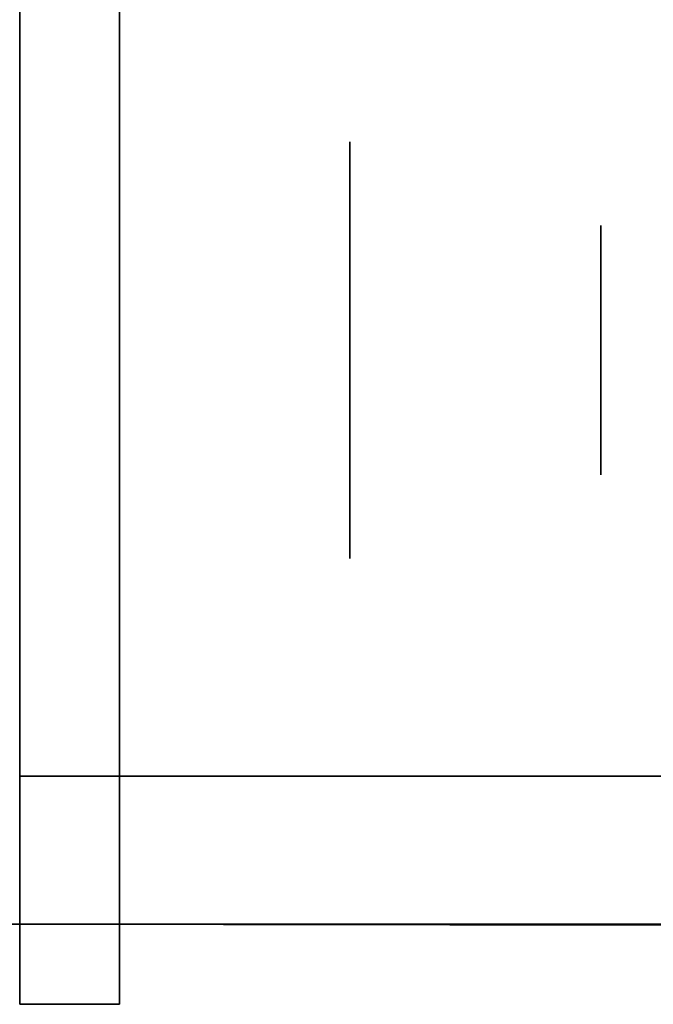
# Model space of a CAD drawing. Extents: x 413.3 to 457.5, y 5047.8 to 5050.
# Tile 224 of 256: x 427.3718 to 427.4125, y 5047.8199 to 5047.8831. Entities that reach past the tile are written whole.
import ezdxf

# ---------------------------------------------------------------- set-up
doc = ezdxf.new("R2010")
doc.units = 0
doc.header["$LTSCALE"] = 150
doc.header["$MEASUREMENT"] = 0
doc.layers.add('3DFACE_BOLT', color=7, linetype='CONTINUOUS')
doc.layers.add('3DFACE_SHAPE', color=7, linetype='CONTINUOUS')

msp = doc.modelspace()

# ---------------------------------------------------------------- linework, layer by layer
at = {"layer": '3DFACE_BOLT', "color": 1}
for points, invisible_edges in [([(427.378239, 5047.868547, -0.146583), (427.378239, 5047.875234, -0.135), (427.393039, 5047.868547, -0.146583)], 14), ([(427.393039, 5047.868547, -0.146583), (427.378239, 5047.875234, -0.135), (427.393039, 5047.875234, -0.135)], 3), ([(427.378239, 5047.875234, -0.135), (427.378239, 5047.868547, -0.123417), (427.393039, 5047.875234, -0.135)], 14), ([(427.393039, 5047.875234, -0.135), (427.378239, 5047.868547, -0.123417), (427.393039, 5047.868547, -0.123417)], 3), ([(427.378239, 5047.868547, -0.123417), (427.378239, 5047.875234, -0.135), (427.378239, 5047.868547, -0.146583)], 12), ([(427.378239, 5047.868547, -0.076583), (427.378239, 5047.875234, -0.065), (427.393039, 5047.868547, -0.076583)], 14), ([(427.393039, 5047.868547, -0.076583), (427.378239, 5047.875234, -0.065), (427.393039, 5047.875234, -0.065)], 3), ([(427.378239, 5047.875234, -0.065), (427.378239, 5047.868547, -0.053417), (427.393039, 5047.875234, -0.065)], 14), ([(427.393039, 5047.875234, -0.065), (427.378239, 5047.868547, -0.053417), (427.393039, 5047.868547, -0.053417)], 3), ([(427.378239, 5047.868547, -0.053417), (427.378239, 5047.875234, -0.065), (427.378239, 5047.868547, -0.076583)], 12), ([(427.393039, 5047.868547, -0.146583), (427.393039, 5047.875234, -0.135), (427.393039, 5047.868547, -0.123417)], 12), ([(427.393039, 5047.868547, -0.076583), (427.393039, 5047.875234, -0.065), (427.393039, 5047.868547, -0.053417)], 12), ([(427.359139, 5047.869468, -0.137472), (427.359139, 5047.869859, -0.135), (427.409139, 5047.869468, -0.137472)], 14), ([(427.409139, 5047.869468, -0.137472), (427.359139, 5047.869859, -0.135), (427.409139, 5047.869859, -0.135)], 3), ([(427.359139, 5047.869859, -0.135), (427.359139, 5047.869468, -0.132528), (427.409139, 5047.869859, -0.135)], 14), ([(427.409139, 5047.869859, -0.135), (427.359139, 5047.869468, -0.132528), (427.409139, 5047.869468, -0.132528)], 3), ([(427.359139, 5047.869468, -0.067472), (427.359139, 5047.869859, -0.065), (427.409139, 5047.869468, -0.067472)], 14), ([(427.409139, 5047.869468, -0.067472), (427.359139, 5047.869859, -0.065), (427.409139, 5047.869859, -0.065)], 3), ([(427.359139, 5047.869859, -0.065), (427.359139, 5047.869468, -0.062528), (427.409139, 5047.869859, -0.065)], 14), ([(427.409139, 5047.869859, -0.065), (427.359139, 5047.869468, -0.062528), (427.409139, 5047.869468, -0.062528)], 3), ([(427.409139, 5047.869468, -0.137472), (427.409139, 5047.869859, -0.135), (427.409139, 5047.869468, -0.132528)], 12), ([(427.409139, 5047.869468, -0.067472), (427.409139, 5047.869859, -0.065), (427.409139, 5047.869468, -0.062528)], 12), ([(427.359139, 5047.868332, -0.139702), (427.359139, 5047.869468, -0.137472), (427.409139, 5047.868332, -0.139702)], 14), ([(427.409139, 5047.868332, -0.139702), (427.359139, 5047.869468, -0.137472), (427.409139, 5047.869468, -0.137472)], 3), ([(427.359139, 5047.869468, -0.132528), (427.359139, 5047.868332, -0.130298), (427.409139, 5047.869468, -0.132528)], 14), ([(427.409139, 5047.869468, -0.132528), (427.359139, 5047.868332, -0.130298), (427.409139, 5047.868332, -0.130298)], 3), ([(427.359139, 5047.868332, -0.069702), (427.359139, 5047.869468, -0.067472), (427.409139, 5047.868332, -0.069702)], 14), ([(427.409139, 5047.868332, -0.069702), (427.359139, 5047.869468, -0.067472), (427.409139, 5047.869468, -0.067472)], 3), ([(427.359139, 5047.869468, -0.062528), (427.359139, 5047.868332, -0.060298), (427.409139, 5047.869468, -0.062528)], 14), ([(427.409139, 5047.869468, -0.062528), (427.359139, 5047.868332, -0.060298), (427.409139, 5047.868332, -0.060298)], 3), ([(427.409139, 5047.868332, -0.139702), (427.409139, 5047.869468, -0.137472), (427.409139, 5047.868332, -0.130298)], 14), ([(427.409139, 5047.868332, -0.130298), (427.409139, 5047.869468, -0.137472), (427.409139, 5047.869468, -0.132528)], 3), ([(427.409139, 5047.868332, -0.069702), (427.409139, 5047.869468, -0.067472), (427.409139, 5047.868332, -0.060298)], 14), ([(427.409139, 5047.868332, -0.060298), (427.409139, 5047.869468, -0.067472), (427.409139, 5047.869468, -0.062528)], 3), ([(427.378239, 5047.855172, -0.146583), (427.378239, 5047.868547, -0.146583), (427.393039, 5047.855172, -0.146583)], 14), ([(427.393039, 5047.855172, -0.146583), (427.378239, 5047.868547, -0.146583), (427.393039, 5047.868547, -0.146583)], 3), ([(427.378239, 5047.868547, -0.123417), (427.378239, 5047.855172, -0.123417), (427.393039, 5047.868547, -0.123417)], 14), ([(427.393039, 5047.868547, -0.123417), (427.378239, 5047.855172, -0.123417), (427.393039, 5047.855172, -0.123417)], 3), ([(427.378239, 5047.855172, -0.123417), (427.378239, 5047.868547, -0.123417), (427.378239, 5047.855172, -0.146583)], 14), ([(427.378239, 5047.855172, -0.146583), (427.378239, 5047.868547, -0.123417), (427.378239, 5047.868547, -0.146583)], 3), ([(427.378239, 5047.855172, -0.076583), (427.378239, 5047.868547, -0.076583), (427.393039, 5047.855172, -0.076583)], 14), ([(427.393039, 5047.855172, -0.076583), (427.378239, 5047.868547, -0.076583), (427.393039, 5047.868547, -0.076583)], 3), ([(427.378239, 5047.868547, -0.053417), (427.378239, 5047.855172, -0.053417), (427.393039, 5047.868547, -0.053417)], 14), ([(427.393039, 5047.868547, -0.053417), (427.378239, 5047.855172, -0.053417), (427.393039, 5047.855172, -0.053417)], 3), ([(427.378239, 5047.855172, -0.053417), (427.378239, 5047.868547, -0.053417), (427.378239, 5047.855172, -0.076583)], 14), ([(427.378239, 5047.855172, -0.076583), (427.378239, 5047.868547, -0.053417), (427.378239, 5047.868547, -0.076583)], 3), ([(427.393039, 5047.855172, -0.146583), (427.393039, 5047.868547, -0.146583), (427.393039, 5047.855172, -0.123417)], 14), ([(427.393039, 5047.855172, -0.123417), (427.393039, 5047.868547, -0.146583), (427.393039, 5047.868547, -0.123417)], 3), ([(427.393039, 5047.855172, -0.076583), (427.393039, 5047.868547, -0.076583), (427.393039, 5047.855172, -0.053417)], 14), ([(427.393039, 5047.855172, -0.053417), (427.393039, 5047.868547, -0.076583), (427.393039, 5047.868547, -0.053417)], 3), ([(427.359139, 5047.866562, -0.141472), (427.359139, 5047.868332, -0.139702), (427.409139, 5047.866562, -0.141472)], 14), ([(427.409139, 5047.866562, -0.141472), (427.359139, 5047.868332, -0.139702), (427.409139, 5047.868332, -0.139702)], 3), ([(427.359139, 5047.868332, -0.130298), (427.359139, 5047.866562, -0.128528), (427.409139, 5047.868332, -0.130298)], 14), ([(427.409139, 5047.868332, -0.130298), (427.359139, 5047.866562, -0.128528), (427.409139, 5047.866562, -0.128528)], 3), ([(427.359139, 5047.866562, -0.071472), (427.359139, 5047.868332, -0.069702), (427.409139, 5047.866562, -0.071472)], 14), ([(427.409139, 5047.866562, -0.071472), (427.359139, 5047.868332, -0.069702), (427.409139, 5047.868332, -0.069702)], 3), ([(427.359139, 5047.868332, -0.060298), (427.359139, 5047.866562, -0.058528), (427.409139, 5047.868332, -0.060298)], 14), ([(427.409139, 5047.868332, -0.060298), (427.359139, 5047.866562, -0.058528), (427.409139, 5047.866562, -0.058528)], 3), ([(427.409139, 5047.866562, -0.141472), (427.409139, 5047.868332, -0.139702), (427.409139, 5047.866562, -0.128528)], 14), ([(427.409139, 5047.866562, -0.128528), (427.409139, 5047.868332, -0.139702), (427.409139, 5047.868332, -0.130298)], 3), ([(427.409139, 5047.866562, -0.071472), (427.409139, 5047.868332, -0.069702), (427.409139, 5047.866562, -0.058528)], 14), ([(427.409139, 5047.866562, -0.058528), (427.409139, 5047.868332, -0.069702), (427.409139, 5047.868332, -0.060298)], 3), ([(427.359139, 5047.864332, -0.142608), (427.359139, 5047.866562, -0.141472), (427.409139, 5047.864332, -0.142608)], 14), ([(427.409139, 5047.864332, -0.142608), (427.359139, 5047.866562, -0.141472), (427.409139, 5047.866562, -0.141472)], 3), ([(427.359139, 5047.866562, -0.128528), (427.359139, 5047.864332, -0.127392), (427.409139, 5047.866562, -0.128528)], 14), ([(427.409139, 5047.866562, -0.128528), (427.359139, 5047.864332, -0.127392), (427.409139, 5047.864332, -0.127392)], 3), ([(427.359139, 5047.864332, -0.072608), (427.359139, 5047.866562, -0.071472), (427.409139, 5047.864332, -0.072608)], 14), ([(427.409139, 5047.864332, -0.072608), (427.359139, 5047.866562, -0.071472), (427.409139, 5047.866562, -0.071472)], 3), ([(427.359139, 5047.866562, -0.058528), (427.359139, 5047.864332, -0.057392), (427.409139, 5047.866562, -0.058528)], 14), ([(427.409139, 5047.866562, -0.058528), (427.359139, 5047.864332, -0.057392), (427.409139, 5047.864332, -0.057392)], 3), ([(427.409139, 5047.864332, -0.142608), (427.409139, 5047.866562, -0.141472), (427.409139, 5047.864332, -0.127392)], 14), ([(427.409139, 5047.864332, -0.127392), (427.409139, 5047.866562, -0.141472), (427.409139, 5047.866562, -0.128528)], 3), ([(427.409139, 5047.864332, -0.072608), (427.409139, 5047.866562, -0.071472), (427.409139, 5047.864332, -0.057392)], 14), ([(427.409139, 5047.864332, -0.057392), (427.409139, 5047.866562, -0.071472), (427.409139, 5047.866562, -0.058528)], 3), ([(427.359139, 5047.861859, -0.143), (427.359139, 5047.864332, -0.142608), (427.409139, 5047.861859, -0.143)], 14), ([(427.409139, 5047.861859, -0.143), (427.359139, 5047.864332, -0.142608), (427.409139, 5047.864332, -0.142608)], 3), ([(427.359139, 5047.864332, -0.127392), (427.359139, 5047.861859, -0.127), (427.409139, 5047.864332, -0.127392)], 14), ([(427.409139, 5047.864332, -0.127392), (427.359139, 5047.861859, -0.127), (427.409139, 5047.861859, -0.127)], 3), ([(427.359139, 5047.861859, -0.073), (427.359139, 5047.864332, -0.072608), (427.409139, 5047.861859, -0.073)], 14), ([(427.409139, 5047.861859, -0.073), (427.359139, 5047.864332, -0.072608), (427.409139, 5047.864332, -0.072608)], 3), ([(427.359139, 5047.864332, -0.057392), (427.359139, 5047.861859, -0.057), (427.409139, 5047.864332, -0.057392)], 14), ([(427.409139, 5047.864332, -0.057392), (427.359139, 5047.861859, -0.057), (427.409139, 5047.861859, -0.057)], 3), ([(427.409139, 5047.861859, -0.143), (427.409139, 5047.864332, -0.142608), (427.409139, 5047.861859, -0.127)], 14), ([(427.409139, 5047.861859, -0.127), (427.409139, 5047.864332, -0.142608), (427.409139, 5047.864332, -0.127392)], 3), ([(427.409139, 5047.861859, -0.073), (427.409139, 5047.864332, -0.072608), (427.409139, 5047.861859, -0.057)], 14), ([(427.409139, 5047.861859, -0.057), (427.409139, 5047.864332, -0.072608), (427.409139, 5047.864332, -0.057392)], 3), ([(427.359139, 5047.859387, -0.142608), (427.359139, 5047.861859, -0.143), (427.409139, 5047.859387, -0.142608)], 14), ([(427.409139, 5047.859387, -0.142608), (427.359139, 5047.861859, -0.143), (427.409139, 5047.861859, -0.143)], 3), ([(427.359139, 5047.861859, -0.127), (427.359139, 5047.859387, -0.127392), (427.409139, 5047.861859, -0.127)], 14), ([(427.409139, 5047.861859, -0.127), (427.359139, 5047.859387, -0.127392), (427.409139, 5047.859387, -0.127392)], 3), ([(427.359139, 5047.859387, -0.072608), (427.359139, 5047.861859, -0.073), (427.409139, 5047.859387, -0.072608)], 14), ([(427.409139, 5047.859387, -0.072608), (427.359139, 5047.861859, -0.073), (427.409139, 5047.861859, -0.073)], 3), ([(427.359139, 5047.861859, -0.057), (427.359139, 5047.859387, -0.057392), (427.409139, 5047.861859, -0.057)], 14), ([(427.409139, 5047.861859, -0.057), (427.359139, 5047.859387, -0.057392), (427.409139, 5047.859387, -0.057392)], 3), ([(427.409139, 5047.859387, -0.142608), (427.409139, 5047.861859, -0.143), (427.409139, 5047.859387, -0.127392)], 14), ([(427.409139, 5047.859387, -0.127392), (427.409139, 5047.861859, -0.143), (427.409139, 5047.861859, -0.127)], 3), ([(427.409139, 5047.859387, -0.072608), (427.409139, 5047.861859, -0.073), (427.409139, 5047.859387, -0.057392)], 14), ([(427.409139, 5047.859387, -0.057392), (427.409139, 5047.861859, -0.073), (427.409139, 5047.861859, -0.057)], 3), ([(427.359139, 5047.857157, -0.141472), (427.359139, 5047.859387, -0.142608), (427.409139, 5047.857157, -0.141472)], 14), ([(427.409139, 5047.857157, -0.141472), (427.359139, 5047.859387, -0.142608), (427.409139, 5047.859387, -0.142608)], 3), ([(427.359139, 5047.859387, -0.127392), (427.359139, 5047.857157, -0.128528), (427.409139, 5047.859387, -0.127392)], 14), ([(427.409139, 5047.859387, -0.127392), (427.359139, 5047.857157, -0.128528), (427.409139, 5047.857157, -0.128528)], 3), ([(427.359139, 5047.857157, -0.071472), (427.359139, 5047.859387, -0.072608), (427.409139, 5047.857157, -0.071472)], 14), ([(427.409139, 5047.857157, -0.071472), (427.359139, 5047.859387, -0.072608), (427.409139, 5047.859387, -0.072608)], 3), ([(427.359139, 5047.859387, -0.057392), (427.359139, 5047.857157, -0.058528), (427.409139, 5047.859387, -0.057392)], 14), ([(427.409139, 5047.859387, -0.057392), (427.359139, 5047.857157, -0.058528), (427.409139, 5047.857157, -0.058528)], 3), ([(427.409139, 5047.857157, -0.141472), (427.409139, 5047.859387, -0.142608), (427.409139, 5047.857157, -0.128528)], 14), ([(427.409139, 5047.857157, -0.128528), (427.409139, 5047.859387, -0.142608), (427.409139, 5047.859387, -0.127392)], 3), ([(427.409139, 5047.857157, -0.071472), (427.409139, 5047.859387, -0.072608), (427.409139, 5047.857157, -0.058528)], 14), ([(427.409139, 5047.857157, -0.058528), (427.409139, 5047.859387, -0.072608), (427.409139, 5047.859387, -0.057392)], 3), ([(427.359139, 5047.855387, -0.139702), (427.359139, 5047.857157, -0.141472), (427.409139, 5047.855387, -0.139702)], 14), ([(427.409139, 5047.855387, -0.139702), (427.359139, 5047.857157, -0.141472), (427.409139, 5047.857157, -0.141472)], 3), ([(427.359139, 5047.857157, -0.128528), (427.359139, 5047.855387, -0.130298), (427.409139, 5047.857157, -0.128528)], 14), ([(427.409139, 5047.857157, -0.128528), (427.359139, 5047.855387, -0.130298), (427.409139, 5047.855387, -0.130298)], 3), ([(427.359139, 5047.855387, -0.069702), (427.359139, 5047.857157, -0.071472), (427.409139, 5047.855387, -0.069702)], 14), ([(427.409139, 5047.855387, -0.069702), (427.359139, 5047.857157, -0.071472), (427.409139, 5047.857157, -0.071472)], 3), ([(427.359139, 5047.857157, -0.058528), (427.359139, 5047.855387, -0.060298), (427.409139, 5047.857157, -0.058528)], 14), ([(427.409139, 5047.857157, -0.058528), (427.359139, 5047.855387, -0.060298), (427.409139, 5047.855387, -0.060298)], 3), ([(427.409139, 5047.855387, -0.139702), (427.409139, 5047.857157, -0.141472), (427.409139, 5047.855387, -0.130298)], 14), ([(427.409139, 5047.855387, -0.130298), (427.409139, 5047.857157, -0.141472), (427.409139, 5047.857157, -0.128528)], 3), ([(427.409139, 5047.855387, -0.069702), (427.409139, 5047.857157, -0.071472), (427.409139, 5047.855387, -0.060298)], 14), ([(427.409139, 5047.855387, -0.060298), (427.409139, 5047.857157, -0.071472), (427.409139, 5047.857157, -0.058528)], 3), ([(427.359139, 5047.854251, -0.137472), (427.359139, 5047.855387, -0.139702), (427.409139, 5047.854251, -0.137472)], 14), ([(427.409139, 5047.854251, -0.137472), (427.359139, 5047.855387, -0.139702), (427.409139, 5047.855387, -0.139702)], 3), ([(427.359139, 5047.855387, -0.130298), (427.359139, 5047.854251, -0.132528), (427.409139, 5047.855387, -0.130298)], 14), ([(427.409139, 5047.855387, -0.130298), (427.359139, 5047.854251, -0.132528), (427.409139, 5047.854251, -0.132528)], 3), ([(427.359139, 5047.854251, -0.067472), (427.359139, 5047.855387, -0.069702), (427.409139, 5047.854251, -0.067472)], 14), ([(427.409139, 5047.854251, -0.067472), (427.359139, 5047.855387, -0.069702), (427.409139, 5047.855387, -0.069702)], 3), ([(427.359139, 5047.855387, -0.060298), (427.359139, 5047.854251, -0.062528), (427.409139, 5047.855387, -0.060298)], 14), ([(427.409139, 5047.855387, -0.060298), (427.359139, 5047.854251, -0.062528), (427.409139, 5047.854251, -0.062528)], 3), ([(427.378239, 5047.848484, -0.135), (427.378239, 5047.855172, -0.146583), (427.393039, 5047.848484, -0.135)], 14), ([(427.393039, 5047.848484, -0.135), (427.378239, 5047.855172, -0.146583), (427.393039, 5047.855172, -0.146583)], 3), ([(427.378239, 5047.855172, -0.123417), (427.378239, 5047.848484, -0.135), (427.393039, 5047.855172, -0.123417)], 14), ([(427.393039, 5047.855172, -0.123417), (427.378239, 5047.848484, -0.135), (427.393039, 5047.848484, -0.135)], 3), ([(427.378239, 5047.848484, -0.135), (427.378239, 5047.855172, -0.123417), (427.378239, 5047.855172, -0.146583)], 2), ([(427.378239, 5047.848484, -0.065), (427.378239, 5047.855172, -0.076583), (427.393039, 5047.848484, -0.065)], 14), ([(427.393039, 5047.848484, -0.065), (427.378239, 5047.855172, -0.076583), (427.393039, 5047.855172, -0.076583)], 3), ([(427.378239, 5047.855172, -0.053417), (427.378239, 5047.848484, -0.065), (427.393039, 5047.855172, -0.053417)], 14), ([(427.393039, 5047.855172, -0.053417), (427.378239, 5047.848484, -0.065), (427.393039, 5047.848484, -0.065)], 3), ([(427.378239, 5047.848484, -0.065), (427.378239, 5047.855172, -0.053417), (427.378239, 5047.855172, -0.076583)], 2), ([(427.393039, 5047.848484, -0.135), (427.393039, 5047.855172, -0.146583), (427.393039, 5047.855172, -0.123417)], 2), ([(427.393039, 5047.848484, -0.065), (427.393039, 5047.855172, -0.076583), (427.393039, 5047.855172, -0.053417)], 2), ([(427.409139, 5047.854251, -0.137472), (427.409139, 5047.855387, -0.139702), (427.409139, 5047.854251, -0.132528)], 14), ([(427.409139, 5047.854251, -0.132528), (427.409139, 5047.855387, -0.139702), (427.409139, 5047.855387, -0.130298)], 3), ([(427.409139, 5047.854251, -0.067472), (427.409139, 5047.855387, -0.069702), (427.409139, 5047.854251, -0.062528)], 14), ([(427.409139, 5047.854251, -0.062528), (427.409139, 5047.855387, -0.069702), (427.409139, 5047.855387, -0.060298)], 3), ([(427.359139, 5047.853859, -0.135), (427.359139, 5047.854251, -0.137472), (427.409139, 5047.853859, -0.135)], 14), ([(427.409139, 5047.853859, -0.135), (427.359139, 5047.854251, -0.137472), (427.409139, 5047.854251, -0.137472)], 3), ([(427.359139, 5047.854251, -0.132528), (427.359139, 5047.853859, -0.135), (427.409139, 5047.854251, -0.132528)], 14), ([(427.409139, 5047.854251, -0.132528), (427.359139, 5047.853859, -0.135), (427.409139, 5047.853859, -0.135)], 3), ([(427.359139, 5047.853859, -0.065), (427.359139, 5047.854251, -0.067472), (427.409139, 5047.853859, -0.065)], 14), ([(427.409139, 5047.853859, -0.065), (427.359139, 5047.854251, -0.067472), (427.409139, 5047.854251, -0.067472)], 3), ([(427.359139, 5047.854251, -0.062528), (427.359139, 5047.853859, -0.065), (427.409139, 5047.854251, -0.062528)], 14), ([(427.409139, 5047.854251, -0.062528), (427.359139, 5047.853859, -0.065), (427.409139, 5047.853859, -0.065)], 3), ([(427.409139, 5047.853859, -0.135), (427.409139, 5047.854251, -0.137472), (427.409139, 5047.854251, -0.132528)], 2), ([(427.409139, 5047.853859, -0.065), (427.409139, 5047.854251, -0.067472), (427.409139, 5047.854251, -0.062528)], 2)]:
    msp.add_3dface(points, dxfattribs=dict(at, invisible_edges=invisible_edges))
at = {"layer": '3DFACE_SHAPE', "color": 13}
for points, invisible_edges in [([(427.468689, 5050.024866), (427.26869, 5050.025153), (427.26554, 5047.825153)], 12), ([(427.26554, 5047.825153, -0.2), (427.26869, 5050.025153, -0.2), (427.465539, 5047.824866, -0.2)], 2), ([(427.465539, 5047.824866), (427.468689, 5050.024866), (427.26554, 5047.825153)], 2), ([(427.26869, 5050.025153, -0.2), (427.468689, 5050.024866, -0.2), (427.465539, 5047.824866, -0.2)], 12), ([(427.368689, 5047.825005, -0.0095), (427.371839, 5050.025005, -0.0095), (427.465539, 5047.824866, -0.0095)], 2), ([(427.468689, 5050.024866, -0.1905), (427.371839, 5050.025005, -0.1905), (427.368689, 5047.825005, -0.1905)], 12), ([(427.465539, 5047.824866, -0.1905), (427.468689, 5050.024866, -0.1905), (427.368689, 5047.825005, -0.1905)], 2), ([(427.371839, 5050.025005, -0.0095), (427.468689, 5050.024866, -0.0095), (427.465539, 5047.824866, -0.0095)], 12), ([(427.371839, 5047.819859, -0.17), (427.371839, 5047.86787, -0.14101), (427.371839, 5047.921859, -0.17)], 3), ([(427.371839, 5047.86787, -0.14101), (427.371839, 5047.921859, -0.135), (427.371839, 5047.921859, -0.17)], 13), ([(427.371839, 5047.86787, -0.14101), (427.371839, 5047.870359, -0.135), (427.371839, 5047.921859, -0.135)], 14), ([(427.371839, 5047.870359, -0.135), (427.371839, 5047.86787, -0.12899), (427.371839, 5047.921859, -0.135)], 14), ([(427.371839, 5047.870359, -0.065), (427.371839, 5047.921859, -0.135), (427.371839, 5047.86787, -0.12899)], 15), ([(427.371839, 5047.861859, -0.0565), (427.371839, 5047.921859, -0.065), (427.371839, 5047.86787, -0.05899)], 3), ([(427.371839, 5047.86787, -0.05899), (427.371839, 5047.921859, -0.065), (427.371839, 5047.870359, -0.065)], 3), ([(427.371839, 5047.921859, -0.065), (427.371839, 5047.921859, -0.135), (427.371839, 5047.870359, -0.065)], 14), ([(427.371839, 5047.921859, -0.065), (427.371839, 5047.861859, -0.0565), (427.371839, 5047.921859, -0.03)], 3), ([(427.371839, 5047.861859, -0.0565), (427.371839, 5047.855849, -0.05899), (427.371839, 5047.921859, -0.03)], 14), ([(427.371839, 5047.921859, -0.03), (427.371839, 5047.855849, -0.05899), (427.371839, 5047.819859, -0.03)], 3), ([(427.378239, 5047.915459, -0.17), (427.378239, 5047.861859, -0.17), (427.371839, 5047.921859, -0.17)], 14), ([(427.371839, 5047.921859, -0.17), (427.378239, 5047.861859, -0.17), (427.371839, 5047.819859, -0.17)], 3), ([(427.371839, 5047.819859, -0.03), (427.378239, 5047.915459, -0.03), (427.371839, 5047.921859, -0.03)], 3), ([(427.378239, 5047.819859, -0.03), (427.378239, 5047.915459, -0.03), (427.371839, 5047.819859, -0.03)], 2), ([(427.378239, 5047.819859, -0.03), (427.378239, 5047.86787, -0.05899), (427.378239, 5047.915459, -0.03)], 3), ([(427.378239, 5047.86787, -0.05899), (427.378239, 5047.870359, -0.065), (427.378239, 5047.915459, -0.03)], 14), ([(427.378239, 5047.915459, -0.03), (427.378239, 5047.870359, -0.065), (427.378239, 5047.86787, -0.07101)], 13), ([(427.378239, 5047.86787, -0.07101), (427.378239, 5047.870359, -0.135), (427.378239, 5047.915459, -0.03)], 15), ([(427.378239, 5047.870359, -0.135), (427.378239, 5047.86787, -0.14101), (427.378239, 5047.915459, -0.03)], 14), ([(427.378239, 5047.915459, -0.03), (427.378239, 5047.86787, -0.14101), (427.378239, 5047.915459, -0.17)], 3), ([(427.378239, 5047.86787, -0.14101), (427.378239, 5047.861859, -0.17), (427.378239, 5047.915459, -0.17)], 13), ([(427.371839, 5047.86787, -0.07101), (427.371839, 5047.870359, -0.065), (427.371839, 5047.861859, -0.1265)], 14), ([(427.371839, 5047.861859, -0.1265), (427.371839, 5047.870359, -0.065), (427.371839, 5047.86787, -0.12899)], 3), ([(427.378239, 5047.86787, -0.05899), (427.371839, 5047.86787, -0.05899), (427.378239, 5047.870359, -0.065)], 3), ([(427.371839, 5047.86787, -0.05899), (427.371839, 5047.870359, -0.065), (427.378239, 5047.870359, -0.065)], 14), ([(427.378239, 5047.870359, -0.065), (427.371839, 5047.870359, -0.065), (427.378239, 5047.86787, -0.07101)], 3), ([(427.371839, 5047.870359, -0.065), (427.371839, 5047.86787, -0.07101), (427.378239, 5047.86787, -0.07101)], 14), ([(427.378239, 5047.86787, -0.12899), (427.371839, 5047.86787, -0.12899), (427.378239, 5047.870359, -0.135)], 3), ([(427.371839, 5047.86787, -0.12899), (427.371839, 5047.870359, -0.135), (427.378239, 5047.870359, -0.135)], 14), ([(427.378239, 5047.870359, -0.135), (427.371839, 5047.870359, -0.135), (427.378239, 5047.86787, -0.14101)], 3), ([(427.371839, 5047.870359, -0.135), (427.371839, 5047.86787, -0.14101), (427.378239, 5047.86787, -0.14101)], 14), ([(427.378239, 5047.86787, -0.12899), (427.378239, 5047.870359, -0.135), (427.378239, 5047.86787, -0.07101)], 14), ([(427.371839, 5047.861859, -0.1435), (427.371839, 5047.86787, -0.14101), (427.371839, 5047.819859, -0.17)], 14), ([(427.371839, 5047.861859, -0.0735), (427.371839, 5047.86787, -0.07101), (427.371839, 5047.861859, -0.1265)], 14), ([(427.378239, 5047.861859, -0.0565), (427.371839, 5047.861859, -0.0565), (427.378239, 5047.86787, -0.05899)], 3), ([(427.371839, 5047.861859, -0.0565), (427.371839, 5047.86787, -0.05899), (427.378239, 5047.86787, -0.05899)], 14), ([(427.378239, 5047.86787, -0.07101), (427.371839, 5047.86787, -0.07101), (427.378239, 5047.861859, -0.0735)], 3), ([(427.371839, 5047.86787, -0.07101), (427.371839, 5047.861859, -0.0735), (427.378239, 5047.861859, -0.0735)], 14), ([(427.378239, 5047.861859, -0.1265), (427.371839, 5047.861859, -0.1265), (427.378239, 5047.86787, -0.12899)], 3), ([(427.371839, 5047.861859, -0.1265), (427.371839, 5047.86787, -0.12899), (427.378239, 5047.86787, -0.12899)], 14), ([(427.378239, 5047.86787, -0.14101), (427.371839, 5047.86787, -0.14101), (427.378239, 5047.861859, -0.1435)], 3), ([(427.371839, 5047.86787, -0.14101), (427.371839, 5047.861859, -0.1435), (427.378239, 5047.861859, -0.1435)], 14), ([(427.378239, 5047.819859, -0.03), (427.378239, 5047.861859, -0.0565), (427.378239, 5047.86787, -0.05899)], 13), ([(427.378239, 5047.861859, -0.1265), (427.378239, 5047.86787, -0.12899), (427.378239, 5047.861859, -0.0735)], 14), ([(427.378239, 5047.861859, -0.0735), (427.378239, 5047.86787, -0.12899), (427.378239, 5047.86787, -0.07101)], 15), ([(427.378239, 5047.86787, -0.14101), (427.378239, 5047.861859, -0.1435), (427.378239, 5047.861859, -0.17)], 14), ([(427.371839, 5047.855849, -0.14101), (427.371839, 5047.861859, -0.1435), (427.371839, 5047.819859, -0.135)], 14), ([(427.371839, 5047.819859, -0.135), (427.371839, 5047.861859, -0.1435), (427.371839, 5047.819859, -0.17)], 15), ([(427.371839, 5047.855849, -0.07101), (427.371839, 5047.861859, -0.0735), (427.371839, 5047.855849, -0.12899)], 14), ([(427.371839, 5047.861859, -0.0735), (427.371839, 5047.861859, -0.1265), (427.371839, 5047.855849, -0.12899)], 13), ([(427.378239, 5047.855849, -0.05899), (427.371839, 5047.855849, -0.05899), (427.378239, 5047.861859, -0.0565)], 3), ([(427.371839, 5047.855849, -0.05899), (427.371839, 5047.861859, -0.0565), (427.378239, 5047.861859, -0.0565)], 14), ([(427.378239, 5047.861859, -0.0735), (427.371839, 5047.861859, -0.0735), (427.378239, 5047.855849, -0.07101)], 3), ([(427.371839, 5047.861859, -0.0735), (427.371839, 5047.855849, -0.07101), (427.378239, 5047.855849, -0.07101)], 14), ([(427.378239, 5047.855849, -0.12899), (427.371839, 5047.855849, -0.12899), (427.378239, 5047.861859, -0.1265)], 3), ([(427.371839, 5047.855849, -0.12899), (427.371839, 5047.861859, -0.1265), (427.378239, 5047.861859, -0.1265)], 14), ([(427.378239, 5047.861859, -0.1435), (427.371839, 5047.861859, -0.1435), (427.378239, 5047.855849, -0.14101)], 3), ([(427.371839, 5047.861859, -0.1435), (427.371839, 5047.855849, -0.14101), (427.378239, 5047.855849, -0.14101)], 14), ([(427.378239, 5047.861859, -0.17), (427.378239, 5047.819859, -0.17), (427.371839, 5047.819859, -0.17)], 12), ([(427.378239, 5047.861859, -0.1435), (427.378239, 5047.855849, -0.14101), (427.378239, 5047.861859, -0.17)], 14), ([(427.378239, 5047.861859, -0.17), (427.378239, 5047.855849, -0.14101), (427.378239, 5047.819859, -0.17)], 15), ([(427.378239, 5047.855849, -0.05899), (427.378239, 5047.861859, -0.0565), (427.378239, 5047.819859, -0.03)], 14), ([(427.378239, 5047.855849, -0.12899), (427.378239, 5047.861859, -0.1265), (427.378239, 5047.855849, -0.07101)], 14), ([(427.378239, 5047.861859, -0.1265), (427.378239, 5047.861859, -0.0735), (427.378239, 5047.855849, -0.07101)], 13), ([(427.371839, 5047.853359, -0.135), (427.371839, 5047.855849, -0.14101), (427.371839, 5047.819859, -0.135)], 14), ([(427.371839, 5047.855849, -0.05899), (427.371839, 5047.819859, -0.065), (427.371839, 5047.819859, -0.03)], 13), ([(427.371839, 5047.855849, -0.05899), (427.371839, 5047.853359, -0.065), (427.371839, 5047.819859, -0.065)], 14), ([(427.371839, 5047.855849, -0.12899), (427.371839, 5047.853359, -0.135), (427.371839, 5047.855849, -0.07101)], 14), ([(427.371839, 5047.853359, -0.135), (427.371839, 5047.819859, -0.135), (427.371839, 5047.855849, -0.07101)], 15), ([(427.371839, 5047.855849, -0.07101), (427.371839, 5047.819859, -0.135), (427.371839, 5047.853359, -0.065)], 3), ([(427.378239, 5047.855849, -0.07101), (427.371839, 5047.855849, -0.07101), (427.378239, 5047.853359, -0.065)], 3), ([(427.371839, 5047.855849, -0.07101), (427.371839, 5047.853359, -0.065), (427.378239, 5047.853359, -0.065)], 14), ([(427.378239, 5047.853359, -0.065), (427.371839, 5047.853359, -0.065), (427.378239, 5047.855849, -0.05899)], 3), ([(427.371839, 5047.853359, -0.065), (427.371839, 5047.855849, -0.05899), (427.378239, 5047.855849, -0.05899)], 14), ([(427.378239, 5047.855849, -0.14101), (427.371839, 5047.855849, -0.14101), (427.378239, 5047.853359, -0.135)], 3), ([(427.371839, 5047.855849, -0.14101), (427.371839, 5047.853359, -0.135), (427.378239, 5047.853359, -0.135)], 14), ([(427.378239, 5047.853359, -0.135), (427.371839, 5047.853359, -0.135), (427.378239, 5047.855849, -0.12899)], 3), ([(427.371839, 5047.853359, -0.135), (427.371839, 5047.855849, -0.12899), (427.378239, 5047.855849, -0.12899)], 14), ([(427.378239, 5047.855849, -0.14101), (427.378239, 5047.853359, -0.135), (427.378239, 5047.819859, -0.17)], 14), ([(427.378239, 5047.819859, -0.17), (427.378239, 5047.853359, -0.135), (427.378239, 5047.855849, -0.12899)], 13), ([(427.378239, 5047.855849, -0.07101), (427.378239, 5047.853359, -0.065), (427.378239, 5047.855849, -0.12899)], 14), ([(427.378239, 5047.855849, -0.12899), (427.378239, 5047.853359, -0.065), (427.378239, 5047.819859, -0.17)], 15), ([(427.378239, 5047.853359, -0.065), (427.378239, 5047.855849, -0.05899), (427.378239, 5047.819859, -0.03)], 14), ([(427.371839, 5047.819859, -0.135), (427.371839, 5047.819859, -0.065), (427.371839, 5047.853359, -0.065)], 14), ([(427.378239, 5047.853359, -0.065), (427.378239, 5047.819859, -0.03), (427.378239, 5047.819859, -0.17)], 13), ([(427.268689, 5047.825009, -1), (427.371839, 5047.834509, -1), (427.468689, 5047.825009, -1)], 3), ([(427.468689, 5047.825009, -0.2), (427.365539, 5047.834509, -0.2), (427.268689, 5047.825009, -0.2)], 3), ([(427.371839, 5047.834509, -0.2), (427.365539, 5047.834509, -0.2), (427.468689, 5047.825009, -0.2)], 15), ([(427.371839, 5047.834509, -1), (427.468689, 5047.834509, -1), (427.468689, 5047.825009, -1)], 12), ([(427.468689, 5047.834509, -0.2), (427.371839, 5047.834509, -0.2), (427.468689, 5047.825009, -0.2)], 2), ([(427.371839, 5047.834509, -1), (427.371839, 5047.834509, -0.2), (427.468689, 5047.834509, -1)], 2), ([(427.371839, 5047.834509, -0.2), (427.468689, 5047.834509, -0.2), (427.468689, 5047.834509, -1)], 12), ([(427.26554, 5047.825153), (427.368689, 5047.825005, -0.0095), (427.465539, 5047.824866)], 3), ([(427.465539, 5047.824866, -0.2), (427.362389, 5047.825014, -0.1905), (427.26554, 5047.825153, -0.2)], 3), ([(427.468689, 5047.825009, -1), (427.468689, 5047.825009, -0.2), (427.268689, 5047.825009, -1)], 2), ([(427.468689, 5047.825009, -0.2), (427.268689, 5047.825009, -0.2), (427.268689, 5047.825009, -1)], 12), ([(427.368689, 5047.825005, -0.1905), (427.362389, 5047.825014, -0.1905), (427.465539, 5047.824866, -0.2)], 15), ([(427.368689, 5047.825005, -0.0095), (427.465539, 5047.824866, -0.0095), (427.465539, 5047.824866)], 12), ([(427.465539, 5047.824866, -0.1905), (427.368689, 5047.825005, -0.1905), (427.465539, 5047.824866, -0.2)], 2), ([(427.371839, 5047.819859, -0.03), (427.371839, 5047.819859, -0.065), (427.378239, 5047.819859, -0.03)], 2), ([(427.371839, 5047.819859, -0.065), (427.371839, 5047.819859, -0.135), (427.378239, 5047.819859, -0.03)], 14), ([(427.378239, 5047.819859, -0.03), (427.371839, 5047.819859, -0.135), (427.378239, 5047.819859, -0.17)], 3), ([(427.371839, 5047.819859, -0.135), (427.371839, 5047.819859, -0.17), (427.378239, 5047.819859, -0.17)], 12)]:
    msp.add_3dface(points, dxfattribs=dict(at, invisible_edges=invisible_edges))

doc.saveas('drawing.dxf')
